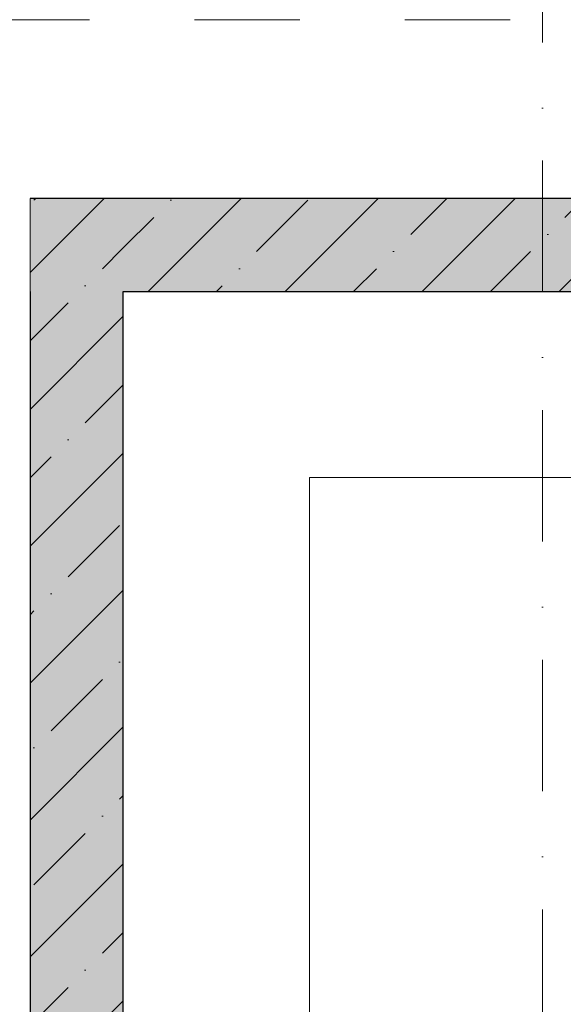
# Model space of a CAD drawing. Header units: millimetres. Extents: x -59761 to 112741, y -57975 to 46221.
# Tile 198 of 256: x 16597 to 18056, y 3086 to 5730. Entities that reach past the tile are written whole.
import ezdxf

# ---------------------------------------------------------------- set-up
doc = ezdxf.new("R2010")
doc.units = ezdxf.units.MM
for name, pattern in [('короткая штриховая', [282.222222, 141.111111, -141.111111]), ('Штриховая', [564.444447, 282.222223, -282.222223]), ('Штрихпунктирная', [670.277762, 352.777767, -176.388884, 0, -141.111112])]:
    doc.linetypes.add(name, pattern=pattern)
for name, color, linetype in [('Конструктив - Дно бассейна', 7, 'Continuous'), ('Конструктив - Лестницы в бассейны', 7, 'Continuous'), ('Конструктив - стены бассейнов жб нов', 7, 'Continuous'), ('Элемент модели - Границы зон', 7, 'Continuous'), ('Элемент Модели - Зона', 7, 'Continuous'), ('Элемент Модели - Оси', 2, 'Continuous')]:
    doc.layers.add(name, color=color, linetype=linetype)
pattern_1 = [(45, (-45000, -54000), (-183.84776, 183.84776), []), (45, (-45091.92, -53908.08), (-183.84776, 183.84776), [195, -65, 0, -65])]

msp = doc.modelspace()

# ---------------------------------------------------------------- hatches: boundary and pattern name
at = {"layer": 'Конструктив - стены бассейнов жб нов', "linetype": 'Continuous', "lineweight": 5}
for points in [[(16875.03, 5000), (16625.03, 5250), (16625.03, 5000)], [(16875.03, 5250), (16625.03, 5250), (16875.03, 5000)], [(16875.03, 5000), (28125.03, 5000), (28125.03, 5250), (16875.03, 5250)], [(16875.03, 900), (16875.03, 5000), (16625.03, 5000), (16625.03, 900)]]:
    msp.add_hatch(color=9, dxfattribs=at).paths.add_polyline_path(points)
h = msp.add_hatch(dxfattribs=at)
h.set_pattern_fill('ЖЕЛЕЗОБЕТОН_000D', style=0, pattern_type=2)
h.set_pattern_definition(pattern_1)
h.paths.add_polyline_path([(16875.03, 5000), (16625.03, 5250), (16625.03, 5000)])
h = msp.add_hatch(dxfattribs=at)
h.set_pattern_fill('ЖЕЛЕЗОБЕТОН_000D', style=0, pattern_type=2)
h.set_pattern_definition(pattern_1)
h.paths.add_polyline_path([(16875.03, 5250), (16625.03, 5250), (16875.03, 5000)])
h = msp.add_hatch(dxfattribs=at)
h.set_pattern_fill('ЖЕЛЕЗОБЕТОН_000D', style=0, pattern_type=2)
h.set_pattern_definition(pattern_1)
h.paths.add_polyline_path([(16875.03, 5000), (28125.03, 5000), (28125.03, 5250), (16875.03, 5250)])
h = msp.add_hatch(dxfattribs=at)
h.set_pattern_fill('ЖЕЛЕЗОБЕТОН_000D', style=0, pattern_type=2)
h.set_pattern_definition(pattern_1)
h.paths.add_polyline_path([(16875.03, 900), (16875.03, 5000), (16625.03, 5000), (16625.03, 900)])

# ---------------------------------------------------------------- linework, layer by layer
at = {"layer": 'Конструктив - Дно бассейна', "color": 7, "linetype": 'Continuous', "lineweight": 15, "flags": 128}
msp.add_lwpolyline([(28375.03, 650), (28375.03, 5250), (16625.03, 5250), (16625.03, 650)], close=True, dxfattribs=at)
at = {"layer": 'Конструктив - Лестницы в бассейны', "color": 7, "linetype": 'Continuous', "lineweight": 5, "flags": 128}
msp.add_lwpolyline([(16875.03, 900), (20874.97, 900), (20874.97, 1400), (17375.03, 1400), (17375.03, 4500), (22375.03, 4500), (22375.03, 5000), (16875.03, 5000)], close=True, dxfattribs=at)
at = {"layer": 'Конструктив - стены бассейнов жб нов', "color": 7, "linetype": 'Continuous', "lineweight": 15, "flags": 128}
msp.add_lwpolyline([(16625.03, 5250), (16625.03, 5000)], dxfattribs=at)
at = {"layer": 'Конструктив - стены бассейнов жб нов', "color": 7, "linetype": 'Continuous', "lineweight": 30, "flags": 128}
for points in [[(28375.03, 5250), (16625.03, 5250)], [(16625.03, 5000), (16625.03, 650)], [(16875.03, 5000), (22375.03, 5000)], [(16875.03, 900), (16875.03, 5000)]]:
    msp.add_lwpolyline(points, dxfattribs=at)
at = {"layer": 'Элемент модели - Границы зон', "color": 7, "linetype": 'короткая штриховая', "lineweight": 15}
msp.add_lwpolyline([(20625.03, 600), (16875.03, 600), (16875.03, 5000), (22375.03, 5000), (22375.03, 600)], close=True, dxfattribs=at)
at = {"layer": 'Элемент Модели - Зона', "color": 253, "linetype": 'Штриховая', "lineweight": 15, "flags": 128}
msp.add_lwpolyline([(16035.53, 5730), (16035.53, 212), (17700, 212), (17700, 300), (18300, 300), (18300, 212), (22375.03, 212), (22375.03, 5730)], close=True, dxfattribs=at)
at = {"layer": 'Элемент Модели - Оси', "color": 7, "linetype": 'Штрихпунктирная', "lineweight": 15}
msp.add_line((18000, 38200), (18000, -55975), dxfattribs=at)

doc.saveas('drawing.dxf')
